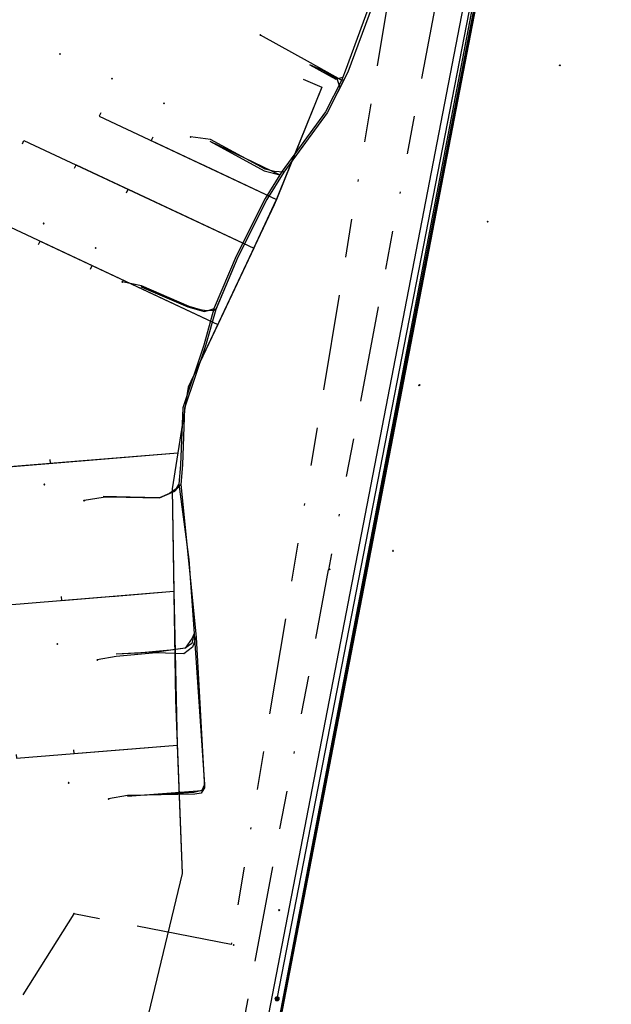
# Model space of a CAD drawing. Header units: metres. Extents: x 253430 to 254090, y 592748 to 593165.
# Tile 105 of 146: x 253690 to 253721, y 593074 to 593125. Entities that reach past the tile are written whole.
import ezdxf
from ezdxf.lldxf.tags import DXFTag

# ---------------------------------------------------------------- set-up
doc = ezdxf.new("R2010")
doc.units = ezdxf.units.M
doc.linetypes.add('RI-OVERIG-SO', pattern=[17, 5, -2, 2, -2, 0, -2, 2, -2])
for name, color, linetype in [('B-WE-KL-DATA-G', 90, 'KL-DATA-SO'), ('B-WE-KL-DATA_DUCT-G', 90, 'Continuous'), ('B-WE-KL-DATA_KABELBED-G', 90, 'Continuous'), ('B-WE-KL-DATA_MANTELBUIS-G', 90, 'Continuous'), ('B-WE-KL-ET_LS-G', 190, 'KL-LS-SO'), ('B-WE-KL-ET_LS_HULPSTUK-S', 190, 'Continuous'), ('B-WE-KL-ET_LS_KABELBED-G', 190, 'Continuous'), ('B-WE-KL-WATER-G', 170, 'KL-WATER-SO'), ('B-WE-OG-INFO-S', 7, 'Continuous'), ('B-WE-RI-VRIJVERVAL-G', 210, 'RI-OVERIG-SO'), ('B-WE-RI-VRIJVERVAL_HULPSTUK-S', 210, 'Continuous')]:
    doc.layers.add(name, color=color, linetype=linetype)
doc.styles.add('NLCS-ISO', font='txt')
doc.styles.get("Standard").update_dxf_attribs({"font": 'simplex.shx'})
tags = doc.linetypes.add('KL-DATA-SO', pattern='A,4,-1,[101,NLCS.SHX,S=0.5,R=0,X=0,Y=0],-1,4,-1,["D",Standard,S=1,R=0,X=-0.25,Y=-0.5],-1.5', length=12.5).pattern_tags.tags
tags[18] = DXFTag(74, 10)
tags = doc.linetypes.add('KL-LS-SO', pattern='A,4,-1,[103,NLCS.SHX,S=0.75,R=0,X=0,Y=0],-1,4,-1,["L",Standard,S=1,R=0,X=0,Y=-0.5],-2', length=13).pattern_tags.tags
tags[18] = DXFTag(74, 10)
doc.linetypes.add('KL-WATER-SO', pattern='A,7,-0.5,[168,NLCS.SHX,S=0.75,R=0,X=0.75,Y=0],-2', length=9.5)

# ---------------------------------------------------------------- blocks, each defined once
blk = doc.blocks.new('SKL-WTB_HULP_OVERIG-SO')
at = {"color": 0, "linetype": 'ByBlock', "lineweight": 18}
for points in [[(-0.14, 0.14), (0.14, -0.14)], [(0.14, 0.14), (-0.14, -0.14)]]:
    blk.add_lwpolyline(points, dxfattribs=at)
at = {"color": 0, "linetype": 'ByBlock', "lineweight": 18, "style": 'NLCS-ISO', "flags": 1}
for tag, p in [('TYPE', (1.5, 0)), ('OMSCHRIJVING', (1.5, -3)), ('LABEL', (1.5, -1.5))]:
    blk.add_attdef(tag, p, '', height=1, dxfattribs=at)
blk = doc.blocks.new('SKL-WTB_HULP_MOF-SO')
at = {"linetype": 'ByBlock', "lineweight": 18}
h = blk.add_hatch(color=0, dxfattribs=at)
h.dxf.hatch_style = 1
h.paths.add_polyline_path([(-0.5625, 0, 1), (0.5625, 0, 1)])
at = {"color": 0, "linetype": 'ByBlock', "lineweight": 18}
blk.add_circle((0, 0), 0.5625, dxfattribs=at)
at = {"color": 0, "linetype": 'ByBlock', "lineweight": 18, "style": 'NLCS-ISO', "flags": 1}
for tag, p in [('TYPE', (1.5, 0)), ('OMSCHRIJVING', (1.5, -3)), ('LABEL', (1.5, -1.5))]:
    blk.add_attdef(tag, p, '', height=1, dxfattribs=at)
blk = doc.blocks.new('SRI-HULP_OVERIG-SO')
at = {"color": 0, "linetype": 'ByBlock', "lineweight": 18}
for points in [[(-0.14, 0.14), (0.14, -0.14)], [(0.14, 0.14), (-0.14, -0.14)]]:
    blk.add_lwpolyline(points, dxfattribs=at)
at = {"color": 0, "linetype": 'ByBlock', "lineweight": 18, "style": 'NLCS-ISO', "flags": 1}
for tag, p in [('TYPE', (1.5, 0)), ('OMSCHRIJVING', (1.5, -3)), ('LABEL', (1.5, -1.5))]:
    blk.add_attdef(tag, p, '', height=1, dxfattribs=at)
blk = doc.blocks.new('SOG-INFO_OVERIG-SO')
at = {"color": 0, "linetype": 'ByBlock', "lineweight": 18}
for points in [[(-0.14, 0.14), (0.14, -0.14)], [(0.14, 0.14), (-0.14, -0.14)]]:
    blk.add_lwpolyline(points, dxfattribs=at)
at = {"color": 0, "linetype": 'ByBlock', "lineweight": 18, "style": 'NLCS-ISO', "flags": 1}
for tag, p in [('TYPE', (1.5, 0)), ('OMSCHRIJVING', (1.5, -3)), ('LABEL', (1.5, -1.5))]:
    blk.add_attdef(tag, p, '', height=1, dxfattribs=at)

msp = doc.modelspace()

# ---------------------------------------------------------------- linework, layer by layer
at = {"layer": 'B-WE-KL-DATA-G'}
for points in [[(253683.376, 593030.728), (253683.516, 593031.247), (253678.362, 593032.536), (253678.129, 593032.709), (253678.971, 593035.434), (253680.074, 593039.853), (253685.289, 593059.545), (253687.08, 593065.507), (253687.461, 593066.254), (253687.514, 593066.343), (253687.696, 593067.157), (253698.05, 593064.662), (253701.372, 593063.835), (253702.179, 593064.142), (253717.831, 593145.251), (253720.988, 593162.273), (253721.082, 593162.807)], [(253700.955, 593063.906), (253701.442, 593063.788), (253701.75, 593063.908), (253701.885, 593063.978), (253702.051, 593064.17), (253702.205, 593064.471), (253715.239, 593132.723), (253720.985, 593162.808)], [(253709.114, 593126.933), (253708.508, 593125.725), (253707.252, 593122.32), (253707.13, 593122.013)], [(253705.406, 593122.66), (253706.756, 593121.904), (253707.13, 593122.013)], [(253705.065, 593121.907), (253706.032, 593121.488), (253703.551, 593115.354), (253699.076, 593105.865), (253698.242, 593100.575), (253698.409, 593089.588), (253698.761, 593080.534), (253695.106, 593065.371), (253675.633, 593070.064), (253675.798, 593070.751)], [(253707.13, 593122.013), (253707.076, 593121.879), (253706.223, 593120.211), (253703.973, 593117.124), (253703.909, 593117.031), (253703.844, 593116.925)], [(253694.514, 593120.16), (253694.428, 593119.98), (253703.668, 593115.642), (253703.551, 593115.354), (253699.076, 593105.865), (253698.242, 593100.575), (253698.409, 593089.588), (253698.761, 593080.534), (253695.106, 593065.371), (253675.633, 593070.064), (253675.798, 593070.751)], [(253697.229, 593118.886), (253697.143, 593118.705), (253703.668, 593115.642), (253703.551, 593115.354), (253699.076, 593105.865), (253698.242, 593100.575), (253698.409, 593089.588), (253698.761, 593080.534), (253695.106, 593065.371), (253675.633, 593070.064), (253675.798, 593070.751)], [(253690.434, 593118.538), (253690.519, 593118.72), (253702.49, 593113.104), (253699.076, 593105.865), (253698.242, 593100.575), (253698.409, 593089.588), (253698.761, 593080.534), (253695.106, 593065.371), (253675.633, 593070.064), (253675.798, 593070.751)], [(253700.197, 593118.671), (253703.029, 593117.134), (253703.038, 593117.128), (253703.844, 593116.925)], [(253693.148, 593117.265), (253693.234, 593117.446), (253702.49, 593113.104), (253699.076, 593105.865), (253698.242, 593100.575), (253698.409, 593089.588), (253698.761, 593080.534), (253695.106, 593065.371), (253675.633, 593070.064), (253675.798, 593070.751)], [(253703.844, 593116.925), (253703.086, 593115.685), (253701.565, 593112.683), (253700.433, 593110.002), (253700.41, 593109.937)], [(253695.863, 593115.991), (253695.949, 593116.172), (253702.49, 593113.104), (253699.076, 593105.865), (253698.242, 593100.575), (253698.409, 593089.588), (253698.761, 593080.534), (253695.106, 593065.371), (253675.633, 593070.064), (253675.798, 593070.751)], [(253688.559, 593114.564), (253688.645, 593114.745), (253700.613, 593109.126), (253699.076, 593105.865), (253698.242, 593100.575), (253698.409, 593089.588), (253698.761, 593080.534), (253695.106, 593065.371), (253675.633, 593070.064), (253675.798, 593070.751)], [(253691.273, 593113.29), (253691.359, 593113.471), (253700.613, 593109.126), (253699.076, 593105.865), (253698.242, 593100.575), (253698.409, 593089.588), (253698.761, 593080.534), (253695.106, 593065.371), (253675.633, 593070.064), (253675.798, 593070.751)], [(253693.988, 593112.015), (253694.074, 593112.196), (253700.613, 593109.126), (253699.076, 593105.865), (253698.242, 593100.575), (253698.409, 593089.588), (253698.761, 593080.534), (253695.106, 593065.371), (253675.633, 593070.064), (253675.798, 593070.751)], [(253696.622, 593111.091), (253699.061, 593110.044), (253699.906, 593109.8), (253700.41, 593109.937)], [(253700.41, 593109.937), (253699.884, 593108.053), (253698.79, 593104.797), (253698.668, 593101.822), (253698.586, 593100.809)], [(253691.867, 593102.099), (253691.883, 593101.9), (253698.537, 593102.443), (253698.242, 593100.575), (253698.409, 593089.588), (253698.761, 593080.534), (253695.106, 593065.371), (253675.633, 593070.064), (253675.798, 593070.751)], [(253688.877, 593101.855), (253688.893, 593101.656), (253698.537, 593102.443), (253698.242, 593100.575), (253698.409, 593089.588), (253698.761, 593080.534), (253695.106, 593065.371), (253675.633, 593070.064), (253675.798, 593070.751)], [(253685.888, 593101.611), (253685.904, 593101.412), (253698.537, 593102.443), (253698.242, 593100.575), (253698.409, 593089.588), (253698.761, 593080.534), (253695.106, 593065.371), (253675.633, 593070.064), (253675.798, 593070.751)], [(253694.642, 593100.172), (253695.845, 593100.137), (253697.584, 593100.099), (253698.377, 593100.456), (253698.586, 593100.809)], [(253698.586, 593100.809), (253699.113, 593096.897), (253699.38, 593093.041)], [(253689.46, 593094.711), (253689.477, 593094.512), (253698.323, 593095.235), (253698.409, 593089.588), (253698.761, 593080.534), (253695.106, 593065.371), (253675.633, 593070.064), (253675.798, 593070.751)], [(253692.45, 593094.955), (253692.467, 593094.756), (253698.323, 593095.235), (253698.409, 593089.588), (253698.761, 593080.534), (253695.106, 593065.371), (253675.633, 593070.064), (253675.798, 593070.751)], [(253699.38, 593093.041), (253699.264, 593092.513), (253698.918, 593092.271), (253697.562, 593092.075), (253695.312, 593091.959)], [(253699.38, 593093.041), (253699.924, 593085.167), (253699.779, 593084.859), (253699.372, 593084.756), (253698.288, 593084.684), (253695.916, 593084.568)], [(253693.102, 593086.982), (253693.118, 593086.782), (253698.501, 593087.223), (253698.761, 593080.534), (253695.106, 593065.371), (253675.633, 593070.064), (253675.798, 593070.751)], [(253690.112, 593086.738), (253690.128, 593086.538), (253698.501, 593087.223), (253698.761, 593080.534), (253695.106, 593065.371), (253675.633, 593070.064), (253675.798, 593070.751)]]:
    msp.add_lwpolyline(points, dxfattribs=at)
at = {"layer": 'B-WE-KL-DATA_DUCT-G'}
for points in [[(253683.376, 593030.728), (253683.516, 593031.247), (253678.362, 593032.536), (253678.129, 593032.709), (253678.971, 593035.434), (253683.624, 593053.258), (253685.289, 593059.545), (253687.08, 593065.507), (253687.514, 593066.343), (253687.696, 593067.157), (253695.349, 593065.313), (253701.372, 593063.835), (253702.179, 593064.142), (253717.831, 593145.251), (253721.082, 593162.807)], [(253721.075, 593162.765), (253717.831, 593145.251), (253702.179, 593064.142), (253701.372, 593063.835), (253695.349, 593065.313)]]:
    msp.add_lwpolyline(points, dxfattribs=at)
at = {"layer": 'B-WE-KL-DATA_KABELBED-G'}
for points in [[(253721.075, 593162.765), (253717.831, 593145.251), (253702.179, 593064.142), (253701.372, 593063.835)], [(253705.065, 593121.907), (253706.032, 593121.488), (253703.668, 593115.642)], [(253699.656, 593117.526), (253703.668, 593115.642)], [(253702.49, 593113.104), (253703.668, 593115.642)], [(253698.462, 593114.993), (253702.49, 593113.104)], [(253702.49, 593113.104), (253700.613, 593109.126)], [(253696.586, 593111.016), (253700.613, 593109.126)], [(253700.613, 593109.126), (253699.076, 593105.865), (253698.537, 593102.443)], [(253694.483, 593102.112), (253698.537, 593102.443)], [(253698.537, 593102.443), (253698.242, 593100.575), (253698.323, 593095.235)], [(253695.067, 593094.969), (253698.323, 593095.235)], [(253698.323, 593095.235), (253698.501, 593087.223)], [(253698.501, 593087.223), (253698.761, 593080.534), (253695.106, 593065.371)], [(253695.718, 593086.995), (253698.501, 593087.223)]]:
    msp.add_lwpolyline(points, dxfattribs=at)
at = {"layer": 'B-WE-KL-DATA_MANTELBUIS-G'}
for points in [[(253721.115, 593162.807), (253702.205, 593064.472)], [(253706.982, 593121.449), (253706.842, 593121.929), (253706.075, 593122.358), (253705.406, 593122.66)], [(253700.196, 593118.671), (253703.844, 593116.925)], [(253700.41, 593109.937), (253700.09, 593109.85), (253699.566, 593109.898), (253697.827, 593110.574), (253696.622, 593111.092)], [(253698.586, 593100.809), (253698.441, 593100.564), (253698.104, 593100.333), (253697.584, 593100.099), (253696.055, 593100.137), (253694.642, 593100.172)], [(253699.38, 593093.041), (253699.272, 593092.796), (253698.918, 593092.271), (253698.157, 593092.161), (253696.449, 593092.017), (253695.312, 593091.959)], [(253695.916, 593084.568), (253699.78, 593084.858)]]:
    msp.add_lwpolyline(points, dxfattribs=at)
at = {"layer": 'B-WE-KL-ET_LS-G'}
for points in [[(253703.704, 593074.011), (253716.09, 593137.641), (253720.807, 593162.81)], [(253705.883, 593128.08), (253705.52, 593128.25), (253706.029, 593129.336), (253707.45, 593128.669), (253707.194, 593128.085), (253707.513, 593127.895), (253707.899, 593127.69), (253708.258, 593127.505), (253708.618, 593127.332), (253708.745, 593127.184), (253708.713, 593126.414), (253708.697, 593126.151), (253708.656, 593125.692), (253707.393, 593122.268), (253706.308, 593120.158), (253704.054, 593117.065), (253703.577, 593117.095), (253703.078, 593117.221), (253700.24, 593118.761), (253699.197, 593118.896)], [(253705.883, 593128.08), (253705.52, 593128.25), (253706.029, 593129.336), (253707.45, 593128.669), (253707.194, 593128.085), (253707.513, 593127.895), (253707.899, 593127.69), (253708.258, 593127.505), (253708.618, 593127.332), (253708.745, 593127.184), (253708.713, 593126.414), (253708.697, 593126.151), (253708.656, 593125.692), (253707.393, 593122.268), (253707.189, 593121.872), (253707.108, 593121.846), (253707.018, 593121.871), (253705.447, 593122.751), (253702.834, 593124.203)], [(253708.656, 593125.692), (253707.393, 593122.268), (253706.308, 593120.158), (253704.054, 593117.065), (253703.173, 593115.636), (253701.656, 593112.641), (253700.506, 593109.91), (253699.98, 593108.024), (253698.889, 593104.779), (253698.768, 593101.816), (253698.686, 593100.801), (253698.377, 593100.456), (253697.584, 593100.099), (253694.876, 593100.136), (253694.646, 593100.117), (253693.655, 593099.96)], [(253708.656, 593125.692), (253707.393, 593122.268), (253706.308, 593120.158), (253704.054, 593117.065), (253703.173, 593115.636), (253701.656, 593112.641), (253700.506, 593109.91), (253699.98, 593108.024), (253698.889, 593104.779), (253698.768, 593101.816), (253698.686, 593100.801), (253699.494, 593092.852), (253699.298, 593092.325), (253698.838, 593091.974), (253697.401, 593092.029), (253695.322, 593091.845), (253694.333, 593091.658)], [(253708.656, 593125.692), (253707.393, 593122.268), (253706.308, 593120.158), (253704.054, 593117.065), (253703.173, 593115.636), (253701.656, 593112.641), (253700.506, 593109.91), (253699.98, 593108.024), (253698.889, 593104.779), (253698.768, 593101.816), (253698.686, 593100.801), (253699.494, 593092.852), (253699.921, 593084.99), (253699.747, 593084.716), (253699.421, 593084.659), (253695.914, 593084.591), (253694.924, 593084.422)], [(253708.656, 593125.692), (253707.393, 593122.268), (253706.308, 593120.158), (253704.054, 593117.065), (253703.173, 593115.636), (253701.656, 593112.641), (253700.528, 593109.962), (253700.431, 593109.864), (253699.99, 593109.84), (253699.72, 593109.885), (253699.132, 593110.074), (253696.645, 593111.135), (253695.64, 593111.353)]]:
    msp.add_lwpolyline(points, dxfattribs=at)
at = {"layer": 'B-WE-KL-ET_LS_KABELBED-G'}
for points in [[(253703.704, 593074.011), (253716.09, 593137.641)], [(253707.194, 593128.085), (253707.513, 593127.895), (253707.899, 593127.69), (253708.258, 593127.505), (253708.618, 593127.332), (253708.745, 593127.184), (253708.713, 593126.414), (253708.697, 593126.151), (253708.656, 593125.692), (253707.393, 593122.268), (253707.189, 593121.872)], [(253707.189, 593121.872), (253707.108, 593121.846), (253707.018, 593121.871), (253705.447, 593122.751), (253702.834, 593124.203)], [(253707.189, 593121.872), (253706.308, 593120.158), (253704.054, 593117.065)], [(253704.054, 593117.065), (253703.577, 593117.095), (253703.078, 593117.221), (253700.24, 593118.761), (253699.197, 593118.896)], [(253704.054, 593117.065), (253703.173, 593115.636), (253701.656, 593112.641), (253700.528, 593109.962)], [(253700.528, 593109.962), (253700.431, 593109.864), (253699.99, 593109.84), (253699.72, 593109.885), (253699.132, 593110.074), (253696.645, 593111.135), (253695.64, 593111.353)], [(253700.528, 593109.962), (253700.506, 593109.91), (253699.98, 593108.024), (253698.889, 593104.779), (253698.768, 593101.816), (253698.686, 593100.801)], [(253698.686, 593100.801), (253698.377, 593100.456), (253697.584, 593100.099), (253694.876, 593100.136), (253694.646, 593100.117), (253693.655, 593099.96)], [(253698.686, 593100.801), (253699.494, 593092.852)], [(253699.494, 593092.852), (253699.298, 593092.325), (253698.838, 593091.974), (253697.401, 593092.029), (253695.322, 593091.845), (253694.333, 593091.658)], [(253699.494, 593092.852), (253699.921, 593084.99), (253699.747, 593084.716), (253699.421, 593084.659), (253695.914, 593084.591), (253694.924, 593084.422)]]:
    msp.add_lwpolyline(points, dxfattribs=at)
at = {"layer": 'B-WE-KL-WATER-G'}
msp.add_lwpolyline([(253715.971, 593139.009), (253701.487, 593064.045)], dxfattribs=at)
at = {"layer": 'B-WE-RI-VRIJVERVAL-G'}
for points in [[(253712.53, 593144.4), (253701.32, 593076.83)], [(253715.32, 593143.66), (253706.39, 593096.35)], [(253699.4, 593059.17), (253706.39, 593096.35)], [(253693.12, 593078.44), (253683.37, 593062.98)], [(253701.32, 593076.83), (253693.12, 593078.44)]]:
    msp.add_lwpolyline(points, dxfattribs=at)

# ---------------------------------------------------------------- block references
at = {"layer": 'B-WE-KL-ET_LS_HULPSTUK-S', "xscale": 0.2, "yscale": 0.2, "zscale": 0.2}
for name, p in [('SKL-WTB_HULP_OVERIG-SO', (253702.834, 593124.203)), ('SKL-WTB_HULP_OVERIG-SO', (253692.388, 593123.212)), ('SKL-WTB_HULP_OVERIG-SO', (253695.101, 593121.933)), ('SKL-WTB_HULP_OVERIG-SO', (253697.815, 593120.653)), ('SKL-WTB_HULP_OVERIG-SO', (253699.197, 593118.896)), ('SKL-WTB_HULP_OVERIG-SO', (253691.544, 593114.39)), ('SKL-WTB_HULP_OVERIG-SO', (253694.257, 593113.111)), ('SKL-WTB_HULP_OVERIG-SO', (253695.64, 593111.353)), ('SKL-WTB_HULP_OVERIG-SO', (253691.581, 593100.795)), ('SKL-WTB_HULP_OVERIG-SO', (253693.655, 593099.96)), ('SKL-WTB_HULP_OVERIG-SO', (253692.259, 593092.492)), ('SKL-WTB_HULP_OVERIG-SO', (253694.333, 593091.658)), ('SKL-WTB_HULP_OVERIG-SO', (253692.85, 593085.256)), ('SKL-WTB_HULP_OVERIG-SO', (253694.924, 593084.422)), ('SKL-WTB_HULP_MOF-SO', (253703.704, 593074.011))]:
    msp.add_blockref(name, p, dxfattribs=at)
at = {"layer": 'B-WE-OG-INFO-S', "xscale": 0.2, "yscale": 0.2, "zscale": 0.2}
for p in [(253702.834, 593124.203), (253699.197, 593118.896), (253695.64, 593111.353), (253693.655, 593099.96), (253694.333, 593091.658), (253694.924, 593084.422)]:
    msp.add_blockref('SOG-INFO_OVERIG-SO', p, dxfattribs=at)
at = {"layer": 'B-WE-RI-VRIJVERVAL_HULPSTUK-S', "xscale": 0.2, "yscale": 0.2, "zscale": 0.2}
for p in [(253718.435, 593122.632), (253714.669, 593114.489), (253711.133, 593105.981), (253711.101, 593105.957), (253709.746, 593097.34), (253706.443, 593096.373), (253693.12, 593078.44), (253703.812, 593078.627), (253701.441, 593076.814)]:
    msp.add_blockref('SRI-HULP_OVERIG-SO', p, dxfattribs=at)

doc.saveas('drawing.dxf')
